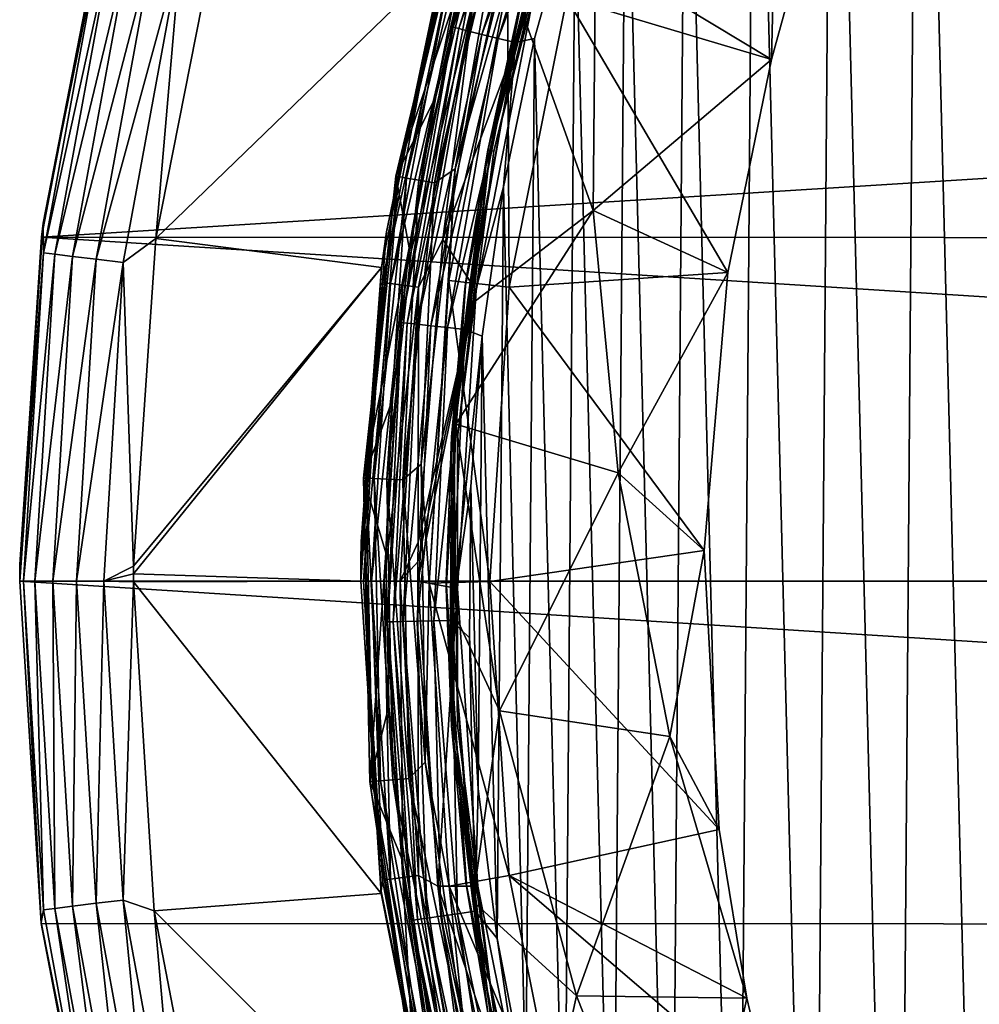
# Model space of a CAD drawing. Header units: metres. Extents: x -24 to 24, y -127 to 24.
# Tile 33 of 49: x -24 to -15.56, y -3.72 to 4.94. Entities that reach past the tile are written whole.
import ezdxf

# ---------------------------------------------------------------- set-up
doc = ezdxf.new("R2010")
doc.units = ezdxf.units.M
doc.layers.add('solid_12421051_071', color=7, linetype='CONTINUOUS')

msp = doc.modelspace()

# ---------------------------------------------------------------- linework, layer by layer
at = {"layer": 'solid_12421051_071'}
for points in [[(-15.468464, -12.744121, 173.350433), (-15.263536, 12.987851, 173.35437), (-16.092136, 11.948638, 173.338135)], [(-16.278402, -11.69371, 173.334366), (-16.092136, 11.948638, 173.338135), (-16.851938, 10.852544, 173.322495)], [(-15.468464, -12.744121, 173.350433), (-16.092136, 11.948638, 173.338135), (-16.278402, -11.69371, 173.334366)], [(-17.019871, -10.588416, 173.318939), (-16.851938, 10.852544, 173.322495), (-17.536291, 9.711078, 173.30777)], [(-16.278402, -11.69371, 173.334366), (-16.851938, 10.852544, 173.322495), (-17.019871, -10.588416, 173.318939)], [(-17.684097, -9.439666, 173.30452), (-17.536291, 9.711078, 173.30777), (-18.140781, 8.53056, 173.294296)], [(-17.019871, -10.588416, 173.318939), (-17.536291, 9.711078, 173.30777), (-17.684097, -9.439666, 173.30452)], [(-18.273056, -8.241833, 173.291275), (-18.140781, 8.53056, 173.294296), (-18.668591, 7.305342, 173.28215)], [(-17.684097, -9.439666, 173.30452), (-18.140781, 8.53056, 173.294296), (-18.273056, -8.241833, 173.291275)], [(-20.187521, 4.87413, 172.65744), (-19.406984, 7.39222, 172.676743), (-20.020897, 5.571314, 172.523499)], [(-19.360271, 7.373029, 172.835785), (-19.406984, 7.39222, 172.676743), (-20.187521, 4.87413, 172.65744)], [(-19.360271, 7.373029, 172.835785), (-20.187521, 4.87413, 172.65744), (-20.138933, 4.861488, 172.816559)], [(-19.360271, 7.373029, 172.835785), (-20.138933, 4.861488, 172.816559), (-19.278011, 7.340373, 172.985153)], [(-20.138933, 4.861488, 172.816559), (-20.053366, 4.839964, 172.966095), (-19.278011, 7.340373, 172.985153)], [(-19.278011, 7.340373, 172.985153), (-20.053366, 4.839964, 172.966095), (-19.164082, 7.295843, 173.111679)], [(-20.053366, 4.839964, 172.966095), (-19.934855, 4.810607, 173.09285), (-19.164082, 7.295843, 173.111679)], [(-19.164082, 7.295843, 173.111679), (-19.934855, 4.810607, 173.09285), (-19.027674, 7.243034, 173.20517)], [(-18.78442, -7.002329, 173.279434), (-18.668591, 7.305342, 173.28215), (-19.11372, 6.050708, 173.271637)], [(-18.273056, -8.241833, 173.291275), (-18.668591, 7.305342, 173.28215), (-18.78442, -7.002329, 173.279434)], [(-19.934855, 4.810607, 173.09285), (-19.792961, 4.775787, 173.1866), (-19.027674, 7.243034, 173.20517)], [(-19.027674, 7.243034, 173.20517), (-19.792961, 4.775787, 173.1866), (-18.880955, 7.186622, 173.261002)], [(-19.792961, 4.775787, 173.1866), (-19.640341, 4.738587, 173.242722), (-18.880955, 7.186622, 173.261002)], [(-18.880955, 7.186622, 173.261002), (-19.640341, 4.738587, 173.242722), (-19.11372, 6.050708, 173.271637)], [(-18.935114, 5.526259, 146.514832), (-17.38802, 4.588858, 149.5), (-17.340109, 6.564898, 148.654724)], [(-17.340109, 6.564898, 148.654724), (-17.38802, 4.588858, 149.5), (-17.252113, 5.078901, 149.5)], [(-19.251684, 6.255251, 145.061798), (-19.883869, 3.793051, 145.061798), (-19.579746, 5.166818, 145.100006)], [(-19.862574, 3.788989, 145.029312), (-19.883869, 3.793051, 145.061798), (-19.251684, 6.255251, 145.061798)], [(-19.881756, 3.792648, 145.338165), (-19.249638, 6.254587, 145.338165), (-19.559998, 5.241086, 145.23999)], [(-19.581999, 5.006, 145.431808), (-19.249638, 6.254587, 145.338165), (-19.881756, 3.792648, 145.338165)], [(-19.231066, 6.248552, 145.029312), (-19.862574, 3.788989, 145.029312), (-19.251684, 6.255251, 145.061798)], [(-19.231066, 6.248552, 145.029312), (-19.830679, 3.782904, 145.007614), (-19.862574, 3.788989, 145.029312)], [(-19.231066, 6.248552, 145.029312), (-19.200184, 6.238518, 145.007614), (-19.830679, 3.782904, 145.007614)], [(-19.830679, 3.782904, 145.007614), (-19.200184, 6.238518, 145.007614), (-19.484035, 5.134983, 145)], [(-20.668085, 3.559493, 147.849274), (-20.69099, 3.563439, 148.004364), (-20.071192, 6.161364, 148.004364)], [(-20.020897, 5.571314, 172.523499), (-20.071192, 6.161364, 148.004364), (-20.69099, 3.563439, 148.004364)], [(-20.048973, 6.154542, 147.849274), (-20.668085, 3.559493, 147.849274), (-20.071192, 6.161364, 148.004364)], [(-20.598595, 3.547526, 147.708481), (-20.668085, 3.559493, 147.849274), (-20.048973, 6.154542, 147.849274)], [(-20.598595, 3.547526, 147.708481), (-20.048973, 6.154542, 147.849274), (-19.981565, 6.133849, 147.708481)], [(-20.171228, 3.629096, 147.5), (-19.543657, 6.173687, 147.5), (-19.710375, 5.257329, 147.5)], [(-19.741724, 6.060224, 147.52475), (-19.543657, 6.173687, 147.5), (-20.171228, 3.629096, 147.5)], [(-23.269783, 5.735486, -0.742193), (-23.211632, 6.100835, -1), (-23.792459, 3.14943, -1)], [(-23.238926, 5.993042, -4), (-23.792459, 3.14943, -1), (-23.211632, 6.100835, -1)], [(-20.598595, 3.547526, 147.708481), (-19.981565, 6.133849, 147.708481), (-20.489407, 3.528721, 147.596619)], [(-19.981565, 6.133849, 147.708481), (-19.875648, 6.101335, 147.596619), (-20.489407, 3.528721, 147.596619)], [(-20.489407, 3.528721, 147.596619), (-19.875648, 6.101335, 147.596619), (-20.351347, 3.504944, 147.52475)], [(-19.875648, 6.101335, 147.596619), (-19.741724, 6.060224, 147.52475), (-20.351347, 3.504944, 147.52475)], [(-23.238926, 5.993042, -4), (-23.807852, 3.028346, -4), (-23.792459, 3.14943, -1)], [(23.24683, 5.962299, -4), (-23.807852, 3.028346, -4), (-23.238926, 5.993042, -4)], [(-20.351347, 3.504944, 147.52475), (-19.741724, 6.060224, 147.52475), (-20.171228, 3.629096, 147.5)], [(-19.640341, 4.738587, 173.242722), (-19.472248, 4.774714, 173.262985), (-19.11372, 6.050708, 173.271637)], [(-19.209513, -5.740509, 173.269333), (-19.11372, 6.050708, 173.271637), (-19.472248, 4.774714, 173.262985)], [(-18.78442, -7.002329, 173.279434), (-19.11372, 6.050708, 173.271637), (-19.209513, -5.740509, 173.269333)], [(23.810278, 3.010833, -4), (-23.807852, 3.028346, -4), (23.24683, 5.962299, -4)], [(-22.801447, 3.014492), (-22.246853, 5.83503), (-22.58296, 5.5662, -0.034074)], [(-20.277163, 5.459693), (-22.246853, 5.83503), (-22.801447, 3.014492)], [(-23.791456, 2.888806, -0.742193), (-23.269783, 5.735486, -0.742193), (-23.792459, 3.14943, -1)], [(-23.172903, 5.711607, -0.50068), (-23.269783, 5.735486, -0.742193), (-23.791456, 2.888806, -0.742193)], [(-20.773712, 3.074559, 144.5), (-20.19869, 5.745687, 144.5), (-20.277163, 5.459693)], [(-20.316685, 5.216438, 144.654053), (-20.19869, 5.745687, 144.5), (-20.773712, 3.074559, 144.5)], [(-23.692406, 2.876779, -0.50068), (-23.172903, 5.711607, -0.50068), (-23.791456, 2.888806, -0.742193)], [(-23.018581, 5.673571, -0.293264), (-23.172903, 5.711607, -0.50068), (-23.692406, 2.876779, -0.50068)], [(-23.534622, 2.85762, -0.293264), (-23.018581, 5.673571, -0.293264), (-23.692406, 2.876779, -0.50068)], [(-22.817352, 5.623972, -0.134106), (-23.018581, 5.673571, -0.293264), (-23.534622, 2.85762, -0.293264)], [(-23.328884, 2.832639, -0.134106), (-22.817352, 5.623972, -0.134106), (-23.534622, 2.85762, -0.293264)], [(-23.328884, 2.832639, -0.134106), (-22.58296, 5.5662, -0.034074), (-22.817352, 5.623972, -0.134106)], [(-23.328884, 2.832639, -0.134106), (-23.089235, 2.803541, -0.034074), (-22.58296, 5.5662, -0.034074)], [(-22.801447, 3.014492), (-22.58296, 5.5662, -0.034074), (-23.089235, 2.803541, -0.034074)], [(-20.340145, 4.261108, 172.516098), (-20.020897, 5.571314, 172.523499), (-20.69099, 3.563439, 148.004364)], [(-20.187521, 4.87413, 172.65744), (-20.020897, 5.571314, 172.523499), (-20.340145, 4.261108, 172.516098)], [(-20.277969, 3.007739, 145), (-19.717232, 5.608033, 145), (-20.00561, 5.136568, 144.975525)], [(-19.484035, 5.134983, 145), (-19.717232, 5.608033, 145), (-20.277969, 3.007739, 145)], [(-20.817572, 2.760029), (-20.277163, 5.459693), (-22.801447, 3.014492)], [(-20.773712, 3.074559, 144.5), (-20.277163, 5.459693), (-20.817572, 2.760029)], [(-18.935114, 5.526259, 146.514832), (-19.581999, 5.006, 145.431808), (-18.955267, 3.260841, 147.472565)], [(-18.935114, 5.526259, 146.514832), (-18.955267, 3.260841, 147.472565), (-17.38802, 4.588858, 149.5)], [(-20.810274, 2.628949, 144.654053), (-20.316685, 5.216438, 144.654053), (-20.773712, 3.074559, 144.5)], [(-20.247934, 5.198786, 144.79364), (-20.316685, 5.216438, 144.654053), (-20.810274, 2.628949, 144.654053)], [(-20.739853, 2.620053, 144.79364), (-20.247934, 5.198786, 144.79364), (-20.810274, 2.628949, 144.654053)], [(-20.140738, 5.171262, 144.904419), (-20.247934, 5.198786, 144.79364), (-20.739853, 2.620053, 144.79364)], [(-20.226988, 2.646528, 147.5), (-19.710375, 5.257329, 147.5), (-19.694376, 2.587578, 149.5)], [(-20.171228, 3.629096, 147.5), (-19.710375, 5.257329, 147.5), (-20.226988, 2.646528, 147.5)], [(-20.076759, 2.643155, 145.23999), (-19.559998, 5.241086, 145.23999), (-19.579746, 5.166818, 145.100006)], [(-19.881756, 3.792648, 145.338165), (-19.559998, 5.241086, 145.23999), (-20.076759, 2.643155, 145.23999)], [(-19.710375, 5.257329, 147.5), (-19.18935, 5.130794, 149.5), (-19.694376, 2.587578, 149.5)], [(-20.630053, 2.606182, 144.904419), (-20.140738, 5.171262, 144.904419), (-20.739853, 2.620053, 144.79364)], [(-20.630053, 2.606182, 144.904419), (-20.00561, 5.136568, 144.975525), (-20.140738, 5.171262, 144.904419)], [(-20.630053, 2.606182, 144.904419), (-20.491642, 2.588696, 144.975525), (-20.00561, 5.136568, 144.975525)], [(-20.277969, 3.007739, 145), (-20.00561, 5.136568, 144.975525), (-20.491642, 2.588696, 144.975525)], [(-19.986433, 2.558496, 145), (-19.484035, 5.134983, 145), (-20.277969, 3.007739, 145)], [(-19.883869, 3.793051, 145.061798), (-20.085949, 2.57239, 145.100006), (-19.579746, 5.166818, 145.100006)], [(-20.076759, 2.643155, 145.23999), (-19.579746, 5.166818, 145.100006), (-20.085949, 2.57239, 145.100006)], [(-19.830679, 3.782904, 145.007614), (-19.484035, 5.134983, 145), (-19.986433, 2.558496, 145)], [(-19.694376, 2.587578, 149.5), (-19.18935, 5.130794, 149.5), (-17.773695, 2.71632, 149.5)], [(-19.18935, 5.130794, 149.5), (-17.252113, 5.078901, 149.5), (-17.38802, 4.588858, 149.5)], [(-19.18935, 5.130794, 149.5), (-17.38802, 4.588858, 149.5), (-17.773695, 2.71632, 149.5)], [(-20.068001, 2.408383, 145.431198), (-19.581999, 5.006, 145.431808), (-19.881756, 3.792648, 145.338165)], [(-18.955267, 3.260841, 147.472565), (-19.581999, 5.006, 145.431808), (-20.068001, 2.408383, 145.431198)], [(-20.642611, 2.277346, 172.645828), (-20.187521, 4.87413, 172.65744), (-20.57357, 2.934072, 172.510544)], [(-20.138933, 4.861488, 172.816559), (-20.187521, 4.87413, 172.65744), (-20.642611, 2.277346, 172.645828)], [(-20.138933, 4.861488, 172.816559), (-20.642611, 2.277346, 172.645828), (-20.592932, 2.271458, 172.805008)], [(-20.138933, 4.861488, 172.816559), (-20.592932, 2.271458, 172.805008), (-20.053366, 4.839964, 172.966095)], [(-20.187521, 4.87413, 172.65744), (-20.340145, 4.261108, 172.516098), (-20.57357, 2.934072, 172.510544)], [(-20.592932, 2.271458, 172.805008), (-20.505438, 2.261415, 172.954636), (-20.053366, 4.839964, 172.966095)], [(-20.053366, 4.839964, 172.966095), (-20.505438, 2.261415, 172.954636), (-19.934855, 4.810607, 173.09285)], [(-20.505438, 2.261415, 172.954636), (-20.384254, 2.247708, 173.081512), (-19.934855, 4.810607, 173.09285)], [(-19.934855, 4.810607, 173.09285), (-20.384254, 2.247708, 173.081512), (-19.792961, 4.775787, 173.1866)], [(-20.384254, 2.247708, 173.081512), (-20.239162, 2.231441, 173.17543), (-19.792961, 4.775787, 173.1866)], [(-19.792961, 4.775787, 173.1866), (-20.239162, 2.231441, 173.17543), (-19.640341, 4.738587, 173.242722)], [(-19.548489, -4.45217, 173.261124), (-19.472248, 4.774714, 173.262985), (-19.746645, 3.470947, 173.256256)], [(-19.640341, 4.738587, 173.242722), (-19.746645, 3.470947, 173.256256), (-19.472248, 4.774714, 173.262985)], [(-19.209513, -5.740509, 173.269333), (-19.472248, 4.774714, 173.262985), (-19.548489, -4.45217, 173.261124)], [(-20.239162, 2.231441, 173.17543), (-20.083099, 2.214056, 173.23172), (-19.640341, 4.738587, 173.242722)], [(-19.640341, 4.738587, 173.242722), (-20.083099, 2.214056, 173.23172), (-19.746645, 3.470947, 173.256256)], [(-18.955267, 3.260841, 147.472565), (-17.773695, 2.71632, 149.5), (-17.38802, 4.588858, 149.5)], [(-20.57357, 2.934072, 172.510544), (-20.340145, 4.261108, 172.516098), (-20.69099, 3.563439, 148.004364)], [(-19.883869, 3.793051, 145.061798), (-20.202475, 1.271032, 145.061798), (-20.085949, 2.57239, 145.100006)], [(-20.180838, 1.269671, 145.029312), (-20.202475, 1.271032, 145.061798), (-19.883869, 3.793051, 145.061798)], [(-20.200329, 1.270897, 145.338165), (-19.881756, 3.792648, 145.338165), (-20.076759, 2.643155, 145.23999)], [(-20.068001, 2.408383, 145.431198), (-19.881756, 3.792648, 145.338165), (-20.200329, 1.270897, 145.338165)], [(-19.862574, 3.788989, 145.029312), (-20.180838, 1.269671, 145.029312), (-19.883869, 3.793051, 145.061798)], [(-19.862574, 3.788989, 145.029312), (-20.148432, 1.267632, 145.007614), (-20.180838, 1.269671, 145.029312)], [(-19.862574, 3.788989, 145.029312), (-19.830679, 3.782904, 145.007614), (-20.148432, 1.267632, 145.007614)], [(-20.148432, 1.267632, 145.007614), (-19.830679, 3.782904, 145.007614), (-19.986433, 2.558496, 145)], [(-20.952742, 0.906844, 147.849274), (-20.975962, 0.90785, 148.004364), (-20.69099, 3.563439, 148.004364)], [(-20.57357, 2.934072, 172.510544), (-20.69099, 3.563439, 148.004364), (-20.975962, 0.90785, 148.004364)], [(-20.668085, 3.559493, 147.849274), (-20.952742, 0.906844, 147.849274), (-20.69099, 3.563439, 148.004364)], [(-20.882294, 0.903795, 147.708481), (-20.952742, 0.906844, 147.849274), (-20.668085, 3.559493, 147.849274)], [(-20.882294, 0.903795, 147.708481), (-20.668085, 3.559493, 147.849274), (-20.598595, 3.547526, 147.708481)], [(-20.469078, 1.029854, 147.5), (-20.171228, 3.629096, 147.5), (-20.399956, -0.016834, 147.5)], [(-20.351347, 3.504944, 147.52475), (-20.171228, 3.629096, 147.5), (-20.469078, 1.029854, 147.5)], [(-20.171228, 3.629096, 147.5), (-20.226988, 2.646528, 147.5), (-20.399956, -0.016834, 147.5)], [(-20.882294, 0.903795, 147.708481), (-20.598595, 3.547526, 147.708481), (-20.771603, 0.899004, 147.596619)], [(-20.598595, 3.547526, 147.708481), (-20.489407, 3.528721, 147.596619), (-20.771603, 0.899004, 147.596619)], [(-20.771603, 0.899004, 147.596619), (-20.489407, 3.528721, 147.596619), (-20.631641, 0.892947, 147.52475)], [(-20.489407, 3.528721, 147.596619), (-20.351347, 3.504944, 147.52475), (-20.631641, 0.892947, 147.52475)], [(-20.631641, 0.892947, 147.52475), (-20.351347, 3.504944, 147.52475), (-20.469078, 1.029854, 147.5)], [(-20.083099, 2.214056, 173.23172), (-19.934174, 2.154872, 173.251602), (-19.746645, 3.470947, 173.256256)], [(-19.801935, -3.141926, 173.254883), (-19.746645, 3.470947, 173.256256), (-19.934174, 2.154872, 173.251602)], [(-19.548489, -4.45217, 173.261124), (-19.746645, 3.470947, 173.256256), (-19.801935, -3.141926, 173.254883)], [(-18.955267, 3.260841, 147.472565), (-20.068001, 2.408383, 145.431198), (-20.164558, 1.382138, 145.431503)], [(-18.955267, 3.260841, 147.472565), (-20.164558, 1.382138, 145.431503), (-18.736319, 0.954291, 148.298218)], [(-18.955267, 3.260841, 147.472565), (-18.736319, 0.954291, 148.298218), (-17.773695, 2.71632, 149.5)], [(-23.791456, 2.888806, -0.742193), (-23.792459, 3.14943, -1), (-23.99954, 0.148552, -1)], [(-23.807852, 3.028346, -4), (-23.99954, 0.148552, -1), (-23.792459, 3.14943, -1)], [(-20.997061, 0.351382, 144.5), (-20.773712, 3.074559, 144.5), (-20.817572, 2.760029)], [(-20.810274, 2.628949, 144.654053), (-20.773712, 3.074559, 144.5), (-20.997061, 0.351382, 144.5)], [(-23.807852, 3.028346, -4), (-24, 0, -4), (-23.99954, 0.148552, -1)], [(-23.807852, 3.028346, -4), (24, 0, -4), (-24, 0, -4)], [(23.810278, 3.010833, -4), (24, 0, -4), (-23.807852, 3.028346, -4)], [(-22.801447, 3.014492), (-23.089235, 2.803541, -0.034074), (-22.999878, 0.133434)], [(-20.817572, 2.760029), (-22.801447, 3.014492), (-22.999878, 0.133434)], [(-20.277969, 3.007739, 145), (-20.491642, 2.588696, 144.975525), (-20.497129, 0.343016, 145)], [(-19.986433, 2.558496, 145), (-20.277969, 3.007739, 145), (-20.497129, 0.343016, 145)], [(-23.791456, 2.888806, -0.742193), (-23.999886, 0.074276, -1), (-24, 0, -1)], [(-23.966196, 0, -0.742193), (-23.791456, 2.888806, -0.742193), (-24, 0, -1)], [(-23.791456, 2.888806, -0.742193), (-23.99954, 0.148552, -1), (-23.999886, 0.074276, -1)], [(-23.692406, 2.876779, -0.50068), (-23.791456, 2.888806, -0.742193), (-23.966196, 0, -0.742193)], [(-23.692406, 2.876779, -0.50068), (-23.966196, 0, -0.742193), (-23.866417, 0, -0.50068)], [(-23.534622, 2.85762, -0.293264), (-23.692406, 2.876779, -0.50068), (-23.866417, 0, -0.50068)], [(-20.720461, 1.595101, 172.506958), (-20.57357, 2.934072, 172.510544), (-20.975962, 0.90785, 148.004364)], [(-20.642611, 2.277346, 172.645828), (-20.57357, 2.934072, 172.510544), (-20.720461, 1.595101, 172.506958)], [(-23.534622, 2.85762, -0.293264), (-23.866417, 0, -0.50068), (-23.707478, 0, -0.293264)], [(-23.328884, 2.832639, -0.134106), (-23.534622, 2.85762, -0.293264), (-23.707478, 0, -0.293264)], [(-23.328884, 2.832639, -0.134106), (-23.707478, 0, -0.293264), (-23.500227, 0, -0.134106)], [(-23.328884, 2.832639, -0.134106), (-23.500227, 0, -0.134106), (-23.089235, 2.803541, -0.034074)], [(-23.500227, 0, -0.134106), (-23.25882, 0, -0.034074), (-23.089235, 2.803541, -0.034074)], [(-23.089235, 2.803541, -0.034074), (-23.25882, 0, -0.034074), (-22.999878, 0.133434)], [(-20.817572, 2.760029), (-22.999878, 0.133434), (-22.999878, 0.066985)], [(-20.817572, 2.760029), (-22.999878, 0.066985), (-21, 0)], [(-20.997061, 0.351382, 144.5), (-20.817572, 2.760029), (-21, 0)], [(-19.694376, 2.587578, 149.5), (-17.773695, 2.71632, 149.5), (-17.979975, 0.270421, 149.5)], [(-18.736319, 0.954291, 148.298218), (-17.979975, 0.270421, 149.5), (-17.773695, 2.71632, 149.5)], [(-20.810274, 2.628949, 144.654053), (-20.999266, 0.175697, 144.5), (-21, 0, 144.5)], [(-20.975674, 0, 144.654053), (-20.810274, 2.628949, 144.654053), (-21, 0, 144.5)], [(-20.810274, 2.628949, 144.654053), (-20.997061, 0.351382, 144.5), (-20.999266, 0.175697, 144.5)], [(-20.739853, 2.620053, 144.79364), (-20.810274, 2.628949, 144.654053), (-20.975674, 0, 144.654053)], [(-20.739853, 2.620053, 144.79364), (-20.975674, 0, 144.654053), (-20.904694, 0, 144.79364)], [(-20.630053, 2.606182, 144.904419), (-20.739853, 2.620053, 144.79364), (-20.904694, 0, 144.79364)], [(-20.630053, 2.606182, 144.904419), (-20.904694, 0, 144.79364), (-20.79402, 0, 144.904419)], [(-20.630053, 2.606182, 144.904419), (-20.79402, 0, 144.904419), (-20.491642, 2.588696, 144.975525)], [(-20.399956, -0.016834, 147.5), (-20.226988, 2.646528, 147.5), (-19.864065, -0.001617, 149.5)], [(-20.25, 0, 145.23999), (-20.076759, 2.643155, 145.23999), (-20.085949, 2.57239, 145.100006)], [(-20.200329, 1.270897, 145.338165), (-20.076759, 2.643155, 145.23999), (-20.25, 0, 145.23999)], [(-20.226988, 2.646528, 147.5), (-19.694376, 2.587578, 149.5), (-19.864065, -0.001617, 149.5)], [(-20.79402, 0, 144.904419), (-20.654509, 0, 144.975525), (-20.491642, 2.588696, 144.975525)], [(-20.491642, 2.588696, 144.975525), (-20.654509, 0, 144.975525), (-20.497129, 0.343016, 145)], [(-19.986433, 2.558496, 145), (-20.499283, 0.171514, 145), (-20.5, 0, 145)], [(-20.149862, -0.06337, 145), (-19.986433, 2.558496, 145), (-20.5, 0, 145)], [(-19.986433, 2.558496, 145), (-20.497129, 0.343016, 145), (-20.499283, 0.171514, 145)], [(-20.25, 0, 145.23999), (-20.085949, 2.57239, 145.100006), (-20.249893, -0.06587, 145.100006)], [(-20.202475, 1.271032, 145.061798), (-20.249893, -0.06587, 145.100006), (-20.085949, 2.57239, 145.100006)], [(-20.148432, 1.267632, 145.007614), (-19.986433, 2.558496, 145), (-20.149862, -0.06337, 145)], [(-19.864065, -0.001617, 149.5), (-19.694376, 2.587578, 149.5), (-17.979975, 0.270421, 149.5)], [(-20.164558, 1.382138, 145.431503), (-20.068001, 2.408383, 145.431198), (-20.200329, 1.270897, 145.338165)], [(-20.642611, 2.277346, 172.645828), (-20.720461, 1.595101, 172.506958), (-20.780287, 0.249188, 172.505539)], [(-20.764864, -0.356214, 172.64267), (-20.642611, 2.277346, 172.645828), (-20.780287, 0.249188, 172.505539)], [(-20.592932, 2.271458, 172.805008), (-20.642611, 2.277346, 172.645828), (-20.764864, -0.356214, 172.64267)], [(-20.592932, 2.271458, 172.805008), (-20.764864, -0.356214, 172.64267), (-20.714893, -0.355253, 172.801865)], [(-20.592932, 2.271458, 172.805008), (-20.714893, -0.355253, 172.801865), (-20.505438, 2.261415, 172.954636)], [(-20.714893, -0.355253, 172.801865), (-20.626884, -0.353651, 172.951508), (-20.505438, 2.261415, 172.954636)], [(-20.505438, 2.261415, 172.954636), (-20.626884, -0.353651, 172.951508), (-20.384254, 2.247708, 173.081512)], [(-20.626884, -0.353651, 172.951508), (-20.504986, -0.351487, 173.07843), (-20.384254, 2.247708, 173.081512)], [(-20.384254, 2.247708, 173.081512), (-20.504986, -0.351487, 173.07843), (-20.239162, 2.231441, 173.17543)], [(-20.504986, -0.351487, 173.07843), (-20.359035, -0.348938, 173.172394), (-20.239162, 2.231441, 173.17543)], [(-20.239162, 2.231441, 173.17543), (-20.359035, -0.348938, 173.172394), (-20.083099, 2.214056, 173.23172)], [(-20.359035, -0.348938, 173.172394), (-20.202047, -0.346226, 173.228729), (-20.083099, 2.214056, 173.23172)], [(-20.083099, 2.214056, 173.23172), (-20.202047, -0.346226, 173.228729), (-19.934174, 2.154872, 173.251602)], [(-20.202047, -0.346226, 173.228729), (-20.032875, 0.833697, 173.249146), (-19.934174, 2.154872, 173.251602)], [(-19.967129, -1.825763, 173.250778), (-19.934174, 2.154872, 173.251602), (-20.032875, 0.833697, 173.249146)], [(-19.801935, -3.141926, 173.254883), (-19.934174, 2.154872, 173.251602), (-19.967129, -1.825763, 173.250778)], [(-20.780287, 0.249188, 172.505539), (-20.720461, 1.595101, 172.506958), (-20.975962, 0.90785, 148.004364)], [(-20.210049, -0.208614, 145.433289), (-20.164558, 1.382138, 145.431503), (-20.200329, 1.270897, 145.338165)], [(-19.781368, -1.140396, 146.327759), (-20.164558, 1.382138, 145.431503), (-20.210049, -0.208614, 145.433289)], [(-19.781368, -1.140396, 146.327759), (-18.736319, 0.954291, 148.298218), (-20.164558, 1.382138, 145.431503)], [(-20.200329, -1.270897, 145.338165), (-20.200329, 1.270897, 145.338165), (-20.25, 0, 145.23999)], [(-20.202475, 1.271032, 145.061798), (-20.202475, -1.271032, 145.061798), (-20.249893, -0.06587, 145.100006)], [(-20.210049, -0.208614, 145.433289), (-20.200329, 1.270897, 145.338165), (-20.200329, -1.270897, 145.338165)], [(-20.180838, -1.269671, 145.029312), (-20.202475, -1.271032, 145.061798), (-20.202475, 1.271032, 145.061798)], [(-20.180838, 1.269671, 145.029312), (-20.180838, -1.269671, 145.029312), (-20.202475, 1.271032, 145.061798)], [(-20.180838, 1.269671, 145.029312), (-20.148432, 1.267632, 145.007614), (-20.148432, -1.267632, 145.007614)], [(-20.180838, 1.269671, 145.029312), (-20.148432, -1.267632, 145.007614), (-20.180838, -1.269671, 145.029312)], [(-20.148432, -1.267632, 145.007614), (-20.148432, 1.267632, 145.007614), (-20.149862, -0.06337, 145)], [(-20.631641, 0.892947, 147.52475), (-20.469078, 1.029854, 147.5), (-20.433702, -1.591574, 147.5)], [(-20.433702, -1.591574, 147.5), (-20.469078, 1.029854, 147.5), (-20.399956, -0.016834, 147.5)], [(-19.781368, -1.140396, 146.327759), (-18.281029, -1.364296, 148.981354), (-18.736319, 0.954291, 148.298218)], [(-18.736319, 0.954291, 148.298218), (-18.281029, -1.364296, 148.981354), (-17.979975, 0.270421, 149.5)], [(-20.898335, -1.76048, 147.849274), (-20.921495, -1.76243, 148.004364), (-20.975962, 0.90785, 148.004364)], [(-20.780287, 0.249188, 172.505539), (-20.975962, 0.90785, 148.004364), (-20.921495, -1.76243, 148.004364)], [(-20.952742, 0.906844, 147.849274), (-20.898335, -1.76048, 147.849274), (-20.975962, 0.90785, 148.004364)], [(-20.828072, -1.754561, 147.708481), (-20.898335, -1.76048, 147.849274), (-20.952742, 0.906844, 147.849274)], [(-20.828072, -1.754561, 147.708481), (-20.952742, 0.906844, 147.849274), (-20.882294, 0.903795, 147.708481)], [(-20.882294, 0.903795, 147.708481), (-20.771603, 0.899004, 147.596619), (-20.717667, -1.74526, 147.596619)], [(-20.828072, -1.754561, 147.708481), (-20.882294, 0.903795, 147.708481), (-20.717667, -1.74526, 147.596619)], [(-20.771603, 0.899004, 147.596619), (-20.631641, 0.892947, 147.52475), (-20.57807, -1.733501, 147.52475)], [(-20.717667, -1.74526, 147.596619), (-20.771603, 0.899004, 147.596619), (-20.57807, -1.733501, 147.52475)], [(-20.57807, -1.733501, 147.52475), (-20.631641, 0.892947, 147.52475), (-20.433702, -1.591574, 147.5)], [(-20.202047, -0.346226, 173.228729), (-20.043873, -0.498441, 173.248856), (-20.032875, 0.833697, 173.249146)], [(-19.967129, -1.825763, 173.250778), (-20.032875, 0.833697, 173.249146), (-20.043873, -0.498441, 173.248856)], [(-20.999266, 0.175697, 144.5), (-20.997061, 0.351382, 144.5), (-21, 0)], [(-20.654509, 0, 144.975525), (-20.499283, 0.171514, 145), (-20.497129, 0.343016, 145)], [(-19.864065, -0.001617, 149.5), (-17.979975, 0.270421, 149.5), (-17.847589, -2.184392, 149.5)], [(-18.281029, -1.364296, 148.981354), (-17.847589, -2.184392, 149.5), (-17.979975, 0.270421, 149.5)], [(-20.999266, 0.175697, 144.5), (-21, 0), (-21, 0, 144.5)], [(-20.752766, -1.097634, 172.506241), (-20.780287, 0.249188, 172.505539), (-20.921495, -1.76243, 148.004364)], [(-20.764864, -0.356214, 172.64267), (-20.780287, 0.249188, 172.505539), (-20.752766, -1.097634, 172.506241)], [(-24, 0, -4), (-23.999886, 0.074276, -1), (-23.99954, 0.148552, -1)], [(-23.25882, 0, -0.034074), (-22.999878, 0.066985), (-22.999878, 0.133434)], [(-20.654509, 0, 144.975525), (-20.5, 0, 145), (-20.499283, 0.171514, 145)], [(-24, 0, -4), (-24, 0, -1), (-23.999886, 0.074276, -1)], [(-24, 0, -4), (-23.810278, -3.010833, -4), (-24, 0, -1)], [(-24, 0, -4), (24, 0, -4), (23.807852, -3.028346, -4)], [(-24, 0, -4), (23.807852, -3.028346, -4), (-23.810278, -3.010833, -4)], [(-23.25882, 0, -0.034074), (-22.999878, -0.004162), (-22.999878, 0.066985)], [(-21, 0), (-22.999878, 0.066985), (-22.999878, -0.004162)], [(-20.819685, -2.744824), (-21, 0), (-22.999878, -0.004162)], [(-21, 0, 144.5), (-21, 0), (-20.819685, -2.744824)], [(-20.975674, 0, 144.654053), (-21, 0, 144.5), (-20.822248, -2.726533, 144.5)], [(-20.810274, -2.628949, 144.654053), (-20.975674, 0, 144.654053), (-20.822248, -2.726533, 144.5)], [(-20.810274, -2.628949, 144.654053), (-20.904694, 0, 144.79364), (-20.975674, 0, 144.654053)], [(-20.739853, -2.620053, 144.79364), (-20.79402, 0, 144.904419), (-20.904694, 0, 144.79364)], [(-20.739853, -2.620053, 144.79364), (-20.904694, 0, 144.79364), (-20.810274, -2.628949, 144.654053)], [(-20.630053, -2.606182, 144.904419), (-20.654509, 0, 144.975525), (-20.79402, 0, 144.904419)], [(-20.630053, -2.606182, 144.904419), (-20.79402, 0, 144.904419), (-20.739853, -2.620053, 144.79364)], [(-20.491642, -2.588696, 144.975525), (-20.5, 0, 145), (-20.654509, 0, 144.975525)], [(-20.630053, -2.606182, 144.904419), (-20.491642, -2.588696, 144.975525), (-20.654509, 0, 144.975525)], [(-20.149862, -0.06337, 145), (-20.5, 0, 145), (-20.323479, -2.68227, 145)], [(-20.491642, -2.588696, 144.975525), (-20.323479, -2.68227, 145), (-20.5, 0, 145)], [(-23.811497, -3.002102, -1), (-23.966196, 0, -0.742193), (-24, 0, -1)], [(-23.810278, -3.010833, -4), (-23.811497, -3.002102, -1), (-24, 0, -1)], [(-23.791456, -2.888806, -0.742193), (-23.866417, 0, -0.50068), (-23.966196, 0, -0.742193)], [(-23.791456, -2.888806, -0.742193), (-23.966196, 0, -0.742193), (-23.811497, -3.002102, -1)], [(-23.692406, -2.876779, -0.50068), (-23.707478, 0, -0.293264), (-23.866417, 0, -0.50068)], [(-23.692406, -2.876779, -0.50068), (-23.866417, 0, -0.50068), (-23.791456, -2.888806, -0.742193)], [(-23.534622, -2.85762, -0.293264), (-23.500227, 0, -0.134106), (-23.707478, 0, -0.293264)], [(-23.534622, -2.85762, -0.293264), (-23.707478, 0, -0.293264), (-23.692406, -2.876779, -0.50068)], [(-23.328884, -2.832639, -0.134106), (-23.500227, 0, -0.134106), (-23.534622, -2.85762, -0.293264)], [(-23.328884, -2.832639, -0.134106), (-23.25882, 0, -0.034074), (-23.500227, 0, -0.134106)], [(-23.328884, -2.832639, -0.134106), (-23.089235, -2.803541, -0.034074), (-23.25882, 0, -0.034074)], [(-23.089235, -2.803541, -0.034074), (-22.999878, -0.004162), (-23.25882, 0, -0.034074)], [(-23.089235, -2.803541, -0.034074), (-22.816223, -2.899445), (-22.999878, -0.004162)], [(-20.819685, -2.744824), (-22.999878, -0.004162), (-22.816223, -2.899445)], [(-20.822248, -2.726533, 144.5), (-21, 0, 144.5), (-20.819685, -2.744824)], [(-20.433702, -1.591574, 147.5), (-20.399956, -0.016834, 147.5), (-20.222139, -2.682648, 147.5)], [(-20.399956, -0.016834, 147.5), (-19.864065, -0.001617, 149.5), (-19.694201, -2.588432, 149.5)], [(-20.222139, -2.682648, 147.5), (-20.399956, -0.016834, 147.5), (-19.694201, -2.588432, 149.5)], [(-19.970201, -2.681782, 145), (-20.149862, -0.06337, 145), (-20.323479, -2.68227, 145)], [(-20.076759, -2.643155, 145.23999), (-20.25, 0, 145.23999), (-20.249893, -0.06587, 145.100006)], [(-20.200329, -1.270897, 145.338165), (-20.25, 0, 145.23999), (-20.076759, -2.643155, 145.23999)], [(-20.202475, -1.271032, 145.061798), (-20.068789, -2.703008, 145.100006), (-20.249893, -0.06587, 145.100006)], [(-20.076759, -2.643155, 145.23999), (-20.249893, -0.06587, 145.100006), (-20.068789, -2.703008, 145.100006)], [(-20.148432, -1.267632, 145.007614), (-20.149862, -0.06337, 145), (-19.970201, -2.681782, 145)], [(-19.694201, -2.588432, 149.5), (-19.864065, -0.001617, 149.5), (-17.847589, -2.184392, 149.5)], [(-20.014568, -2.81506, 145.43222), (-20.210049, -0.208614, 145.433289), (-20.200329, -1.270897, 145.338165)], [(-19.781368, -1.140396, 146.327759), (-20.210049, -0.208614, 145.433289), (-20.014568, -2.81506, 145.43222)], [(-20.359035, -0.348938, 173.172394), (-20.150642, -2.923682, 173.177673), (-20.202047, -0.346226, 173.228729)], [(-20.202047, -0.346226, 173.228729), (-19.99526, -2.900918, 173.233932), (-20.043873, -0.498441, 173.248856)], [(-20.150642, -2.923682, 173.177673), (-19.99526, -2.900918, 173.233932), (-20.202047, -0.346226, 173.228729)], [(-20.714893, -0.355253, 172.801865), (-20.764864, -0.356214, 172.64267), (-20.552301, -2.984022, 172.648148)], [(-20.764864, -0.356214, 172.64267), (-20.752766, -1.097634, 172.506241), (-20.637981, -2.440256, 172.508987)], [(-20.552301, -2.984022, 172.648148), (-20.764864, -0.356214, 172.64267), (-20.637981, -2.440256, 172.508987)], [(-20.714893, -0.355253, 172.801865), (-20.50285, -2.976227, 172.807312), (-20.626884, -0.353651, 172.951508)], [(-20.714893, -0.355253, 172.801865), (-20.552301, -2.984022, 172.648148), (-20.50285, -2.976227, 172.807312)], [(-20.626884, -0.353651, 172.951508), (-20.415745, -2.963006, 172.956924), (-20.504986, -0.351487, 173.07843)], [(-20.50285, -2.976227, 172.807312), (-20.415745, -2.963006, 172.956924), (-20.626884, -0.353651, 172.951508)], [(-20.504986, -0.351487, 173.07843), (-20.295097, -2.945007, 173.083786), (-20.359035, -0.348938, 173.172394)], [(-20.415745, -2.963006, 172.956924), (-20.295097, -2.945007, 173.083786), (-20.504986, -0.351487, 173.07843)], [(-20.295097, -2.945007, 173.083786), (-20.150642, -2.923682, 173.177673), (-20.359035, -0.348938, 173.172394)], [(-19.99526, -2.900918, 173.233932), (-19.967129, -1.825763, 173.250778), (-20.043873, -0.498441, 173.248856)], [(-20.637981, -2.440256, 172.508987), (-20.752766, -1.097634, 172.506241), (-20.921495, -1.76243, 148.004364)], [(-19.781368, -1.140396, 146.327759), (-20.014568, -2.81506, 145.43222), (-19.102777, -3.646407, 147.069641)], [(-19.781368, -1.140396, 146.327759), (-19.102777, -3.646407, 147.069641), (-18.281029, -1.364296, 148.981354)], [(-20.180838, -1.269671, 145.029312), (-19.862574, -3.788989, 145.029312), (-20.202475, -1.271032, 145.061798)], [(-20.202475, -1.271032, 145.061798), (-19.883869, -3.793051, 145.061798), (-20.068789, -2.703008, 145.100006)], [(-19.862574, -3.788989, 145.029312), (-19.883869, -3.793051, 145.061798), (-20.202475, -1.271032, 145.061798)], [(-19.881756, -3.792648, 145.338165), (-20.200329, -1.270897, 145.338165), (-20.076759, -2.643155, 145.23999)], [(-20.014568, -2.81506, 145.43222), (-20.200329, -1.270897, 145.338165), (-19.881756, -3.792648, 145.338165)], [(-20.180838, -1.269671, 145.029312), (-20.148432, -1.267632, 145.007614), (-19.830679, -3.782904, 145.007614)], [(-20.180838, -1.269671, 145.029312), (-19.830679, -3.782904, 145.007614), (-19.862574, -3.788989, 145.029312)], [(-19.830679, -3.782904, 145.007614), (-20.148432, -1.267632, 145.007614), (-19.970201, -2.681782, 145)], [(-19.102777, -3.646407, 147.069641), (-17.604052, -3.668102, 149.5), (-18.281029, -1.364296, 148.981354)], [(-18.281029, -1.364296, 148.981354), (-17.604052, -3.668102, 149.5), (-17.847589, -2.184392, 149.5)], [(-20.57807, -1.733501, 147.52475), (-20.433702, -1.591574, 147.5), (-20.064644, -4.181036, 147.5)], [(-20.064644, -4.181036, 147.5), (-20.433702, -1.591574, 147.5), (-20.222139, -2.682648, 147.5)], [(-20.898335, -1.76048, 147.849274), (-20.505749, -4.399315, 147.849274), (-20.921495, -1.76243, 148.004364)], [(-20.505749, -4.399315, 147.849274), (-20.528475, -4.40419, 148.004364), (-20.921495, -1.76243, 148.004364)], [(-20.637981, -2.440256, 172.508987), (-20.921495, -1.76243, 148.004364), (-20.528475, -4.40419, 148.004364)], [(-20.436806, -4.384524, 147.708481), (-20.898335, -1.76048, 147.849274), (-20.828072, -1.754561, 147.708481)], [(-20.436806, -4.384524, 147.708481), (-20.505749, -4.399315, 147.849274), (-20.898335, -1.76048, 147.849274)], [(-20.828072, -1.754561, 147.708481), (-20.717667, -1.74526, 147.596619), (-20.328474, -4.361283, 147.596619)], [(-20.436806, -4.384524, 147.708481), (-20.828072, -1.754561, 147.708481), (-20.328474, -4.361283, 147.596619)], [(-20.717667, -1.74526, 147.596619), (-20.57807, -1.733501, 147.52475), (-20.1915, -4.331896, 147.52475)], [(-20.328474, -4.361283, 147.596619), (-20.717667, -1.74526, 147.596619), (-20.1915, -4.331896, 147.52475)], [(-20.1915, -4.331896, 147.52475), (-20.57807, -1.733501, 147.52475), (-20.064644, -4.181036, 147.5)], [(-19.99526, -2.900918, 173.233932), (-19.801935, -3.141926, 173.254883), (-19.967129, -1.825763, 173.250778)], [(-19.694201, -2.588432, 149.5), (-17.847589, -2.184392, 149.5), (-17.604052, -3.668102, 149.5)], [(-20.436216, -3.773654, 172.513748), (-20.637981, -2.440256, 172.508987), (-20.528475, -4.40419, 148.004364)], [(-20.552301, -2.984022, 172.648148), (-20.637981, -2.440256, 172.508987), (-20.436216, -3.773654, 172.513748)], [(-20.140738, -5.171262, 144.904419), (-20.491642, -2.588696, 144.975525), (-20.630053, -2.606182, 144.904419)], [(-20.491642, -2.588696, 144.975525), (-20.00561, -5.136568, 144.975525), (-20.323479, -2.68227, 145)], [(-20.140738, -5.171262, 144.904419), (-20.00561, -5.136568, 144.975525), (-20.491642, -2.588696, 144.975525)], [(-20.222139, -2.682648, 147.5), (-19.694201, -2.588432, 149.5), (-19.191042, -5.125047, 149.5)], [(-19.694201, -2.588432, 149.5), (-17.604052, -3.668102, 149.5), (-17.393124, -4.557592, 149.5)], [(-19.191042, -5.125047, 149.5), (-19.694201, -2.588432, 149.5), (-17.393124, -4.557592, 149.5)], [(-20.316685, -5.216438, 144.654053), (-20.810274, -2.628949, 144.654053), (-20.822248, -2.726533, 144.5)], [(-20.739853, -2.620053, 144.79364), (-20.810274, -2.628949, 144.654053), (-20.316685, -5.216438, 144.654053)], [(-20.630053, -2.606182, 144.904419), (-20.739853, -2.620053, 144.79364), (-20.247934, -5.198786, 144.79364)], [(-20.247934, -5.198786, 144.79364), (-20.739853, -2.620053, 144.79364), (-20.316685, -5.216438, 144.654053)], [(-20.140738, -5.171262, 144.904419), (-20.630053, -2.606182, 144.904419), (-20.247934, -5.198786, 144.79364)], [(-19.453926, -5.248477, 145), (-19.970201, -2.681782, 145), (-20.323479, -2.68227, 145)], [(-19.453926, -5.248477, 145), (-20.323479, -2.68227, 145), (-19.801254, -5.303588, 145)], [(-20.00561, -5.136568, 144.975525), (-19.801254, -5.303588, 145), (-20.323479, -2.68227, 145)], [(-19.699482, -5.296968, 147.5), (-20.222139, -2.682648, 147.5), (-19.191042, -5.125047, 149.5)], [(-20.064644, -4.181036, 147.5), (-20.222139, -2.682648, 147.5), (-19.699482, -5.296968, 147.5)], [(-19.559998, -5.241086, 145.23999), (-20.076759, -2.643155, 145.23999), (-20.068789, -2.703008, 145.100006)], [(-19.881756, -3.792648, 145.338165), (-20.076759, -2.643155, 145.23999), (-19.559998, -5.241086, 145.23999)], [(-19.830679, -3.782904, 145.007614), (-19.970201, -2.681782, 145), (-19.453926, -5.248477, 145)], [(-20.284641, -5.432014), (-20.819685, -2.744824), (-22.816223, -2.899445)], [(-20.292002, -5.406909, 144.5), (-20.822248, -2.726533, 144.5), (-20.819685, -2.744824)], [(-20.316685, -5.216438, 144.654053), (-20.822248, -2.726533, 144.5), (-20.292002, -5.406909, 144.5)], [(-20.292002, -5.406909, 144.5), (-20.819685, -2.744824), (-20.284641, -5.432014)], [(-19.883869, -3.793051, 145.061798), (-19.545719, -5.294088, 145.100006), (-20.068789, -2.703008, 145.100006)], [(-19.559998, -5.241086, 145.23999), (-20.068789, -2.703008, 145.100006), (-19.545719, -5.294088, 145.100006)], [(-23.534622, -2.85762, -0.293264), (-23.692406, -2.876779, -0.50068), (-23.172903, -5.711607, -0.50068)], [(-23.328884, -2.832639, -0.134106), (-23.534622, -2.85762, -0.293264), (-23.018581, -5.673571, -0.293264)], [(-23.018581, -5.673571, -0.293264), (-23.534622, -2.85762, -0.293264), (-23.172903, -5.711607, -0.50068)], [(-22.817352, -5.623972, -0.134106), (-23.089235, -2.803541, -0.034074), (-23.328884, -2.832639, -0.134106)], [(-22.817352, -5.623972, -0.134106), (-23.328884, -2.832639, -0.134106), (-23.018581, -5.673571, -0.293264)], [(-23.089235, -2.803541, -0.034074), (-22.58296, -5.5662, -0.034074), (-22.816223, -2.899445)], [(-22.817352, -5.623972, -0.134106), (-22.58296, -5.5662, -0.034074), (-23.089235, -2.803541, -0.034074)], [(-19.483667, -5.375805, 145.431931), (-20.014568, -2.81506, 145.43222), (-19.881756, -3.792648, 145.338165)], [(-19.102777, -3.646407, 147.069641), (-20.014568, -2.81506, 145.43222), (-19.483667, -5.375805, 145.431931)], [(-23.269783, -5.735486, -0.742193), (-23.791456, -2.888806, -0.742193), (-23.811497, -3.002102, -1)], [(-23.692406, -2.876779, -0.50068), (-23.791456, -2.888806, -0.742193), (-23.269783, -5.735486, -0.742193)], [(-23.172903, -5.711607, -0.50068), (-23.692406, -2.876779, -0.50068), (-23.269783, -5.735486, -0.742193)], [(-20.284641, -5.432014), (-22.816223, -2.899445), (-22.27284, -5.734795)], [(-22.58296, -5.5662, -0.034074), (-22.27284, -5.734795), (-22.816223, -2.899445)], [(-20.295097, -2.945007, 173.083786), (-19.757992, -5.490973, 173.097229), (-20.150642, -2.923682, 173.177673)], [(-20.150642, -2.923682, 173.177673), (-19.617361, -5.451219, 173.190933), (-19.99526, -2.900918, 173.233932)], [(-19.757992, -5.490973, 173.097229), (-19.617361, -5.451219, 173.190933), (-20.150642, -2.923682, 173.177673)], [(-19.99526, -2.900918, 173.233932), (-19.466091, -5.408771, 173.246979), (-19.801935, -3.141926, 173.254883)], [(-19.617361, -5.451219, 173.190933), (-19.466091, -5.408771, 173.246979), (-19.99526, -2.900918, 173.233932)], [(-23.269783, -5.735486, -0.742193), (-23.811497, -3.002102, -1), (-23.248949, -5.957046, -1)], [(-23.810278, -3.010833, -4), (-23.248949, -5.957046, -1), (-23.811497, -3.002102, -1)], [(-23.810278, -3.010833, -4), (-23.24683, -5.962299, -4), (-23.248949, -5.957046, -1)], [(-23.810278, -3.010833, -4), (23.807852, -3.028346, -4), (-23.24683, -5.962299, -4)], [(-23.24683, -5.962299, -4), (23.807852, -3.028346, -4), (23.238926, -5.993042, -4)], [(-20.50285, -2.976227, 172.807312), (-20.552301, -2.984022, 172.648148), (-20.008377, -5.563644, 172.661942)], [(-20.552301, -2.984022, 172.648148), (-20.436216, -3.773654, 172.513748), (-20.148149, -5.092048, 172.52063)], [(-20.008377, -5.563644, 172.661942), (-20.552301, -2.984022, 172.648148), (-20.148149, -5.092048, 172.52063)], [(-20.50285, -2.976227, 172.807312), (-19.960238, -5.549142, 172.821045), (-20.415745, -2.963006, 172.956924)], [(-20.50285, -2.976227, 172.807312), (-20.008377, -5.563644, 172.661942), (-19.960238, -5.549142, 172.821045)], [(-20.415745, -2.963006, 172.956924), (-19.875444, -5.524517, 172.970535), (-20.295097, -2.945007, 173.083786)], [(-19.960238, -5.549142, 172.821045), (-19.875444, -5.524517, 172.970535), (-20.415745, -2.963006, 172.956924)], [(-19.875444, -5.524517, 172.970535), (-19.757992, -5.490973, 173.097229), (-20.295097, -2.945007, 173.083786)], [(-19.466091, -5.408771, 173.246979), (-19.548489, -4.45217, 173.261124), (-19.801935, -3.141926, 173.254883)], [(-19.102777, -3.646407, 147.069641), (-19.483667, -5.375805, 145.431931), (-18.133791, -6.096987, 147.658447)], [(-19.102777, -3.646407, 147.069641), (-18.133791, -6.096987, 147.658447), (-17.604052, -3.668102, 149.5)], [(-18.133791, -6.096987, 147.658447), (-17.393124, -4.557592, 149.5), (-17.604052, -3.668102, 149.5)]]:
    msp.add_3dface(points, dxfattribs=at)

doc.saveas('drawing.dxf')
